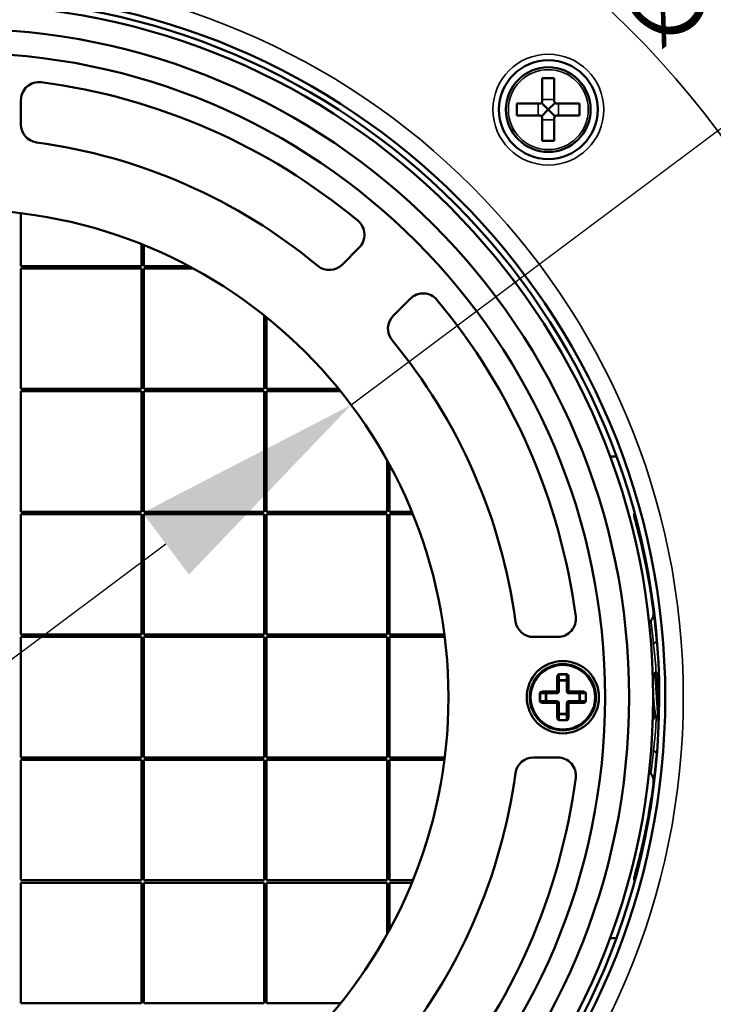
# Model space of a CAD drawing. Header units: millimetres. Extents: x 38 to 2514, y 38 to 1622.
# Tile 38 of 256: x 1080 to 1137, y 305 to 387. Entities that reach past the tile are written whole.
import ezdxf

# ---------------------------------------------------------------- set-up
doc = ezdxf.new("R2010")
doc.units = ezdxf.units.MM
doc.header["$LTSCALE"] = 7.692308
for name, color, linetype, lineweight in [('Dimension (ISO)', 7, 'Continuous', 25), ('Visible (ISO)', 7, 'Continuous', 50), ('Visible Narrow (ISO)', 7, 'Continuous', 35)]:
    doc.layers.add(name, color=color, linetype=linetype, lineweight=lineweight)
doc.styles.add('Note Text (ANSI)', font='tahoma.ttf')
doc.dimstyles.new('Default (ISO)', dxfattribs={"dimscale": 7.692308, "dimtxt": 1, "dimasz": 2.5, "dimexe": 3.175, "dimexo": 0, "dimgap": 0.762, "dimtad": 1, "dimrnd": 1e-08, "dimzin": 0, "dimdsep": 46, "dimtxsty": 'Note Text (ANSI)', "dimcen": 0.09, "dimdle": 10, "dimclrd": 1, "dimclre": 1, "dimclrt": 1, "dimazin": 0, "dimtfac": 3.5052, "dimtmove": 0, "dimatfit": 3, "dimfxl": 1, "dimtolj": 1, "dimtzin": 0, "dimlwd": -1, "dimlwe": -1, "dimarcsym": 0})

# ---------------------------------------------------------------- blocks, each defined once
blk = doc.blocks.new('*D8')
at = {"layer": 'Defpoints', "color": 0, "transparency": 16777216}
for p in [(1107.039, 355.057), (1042.192, 306.519)]:
    blk.add_point(p, dxfattribs=at)
at = {"layer": 'Dimension (ISO)', "color": 1, "transparency": 16777216}
for p, q in [((1107.039, 355.057), (1231.529, 448.24)), ((1057.588, 318.043), (1091.643, 343.534))]:
    blk.add_line(p, q, dxfattribs=at)
for points in [[(1089.722, 346.1), (1093.564, 340.968), (1107.039, 355.057)], [(1055.667, 320.609), (1059.508, 315.477), (1042.192, 306.519)]]:
    blk.add_solid(points, dxfattribs=at)
at = {"layer": 'Dimension (ISO)', "color": 1, "transparency": 16777216, "insert": (1127.514, 390.276), "char_height": 7.69231, "attachment_point": 1, "rotation": 36.81531, "style": 'Note Text (ANSI)'}
blk.add_mtext('\\A1;∅81.00 mm [∅3.189 in]', dxfattribs=at)

msp = doc.modelspace()

# ---------------------------------------------------------------- linework, layer by layer
at = {"layer": 'Visible (ISO)'}
for p, q in [((1122.9058, 382.1786), (1122.9058, 380.2786)), ((1123.9058, 382.1786), (1122.9058, 382.1786)), ((1123.9058, 382.1786), (1123.9058, 380.2786)), ((1079.6154, 380.364), (1079.6154, 378.3461)), ((1120.8058, 379.0786), (1120.8058, 380.0786)), ((1122.7058, 380.0786), (1120.8058, 380.0786)), ((1123.4058, 379.5786), (1122.8472, 380.1372)), ((1122.8472, 379.02), (1123.4058, 379.5786)), ((1123.9643, 380.1372), (1123.4058, 379.5786)), ((1123.4058, 379.5786), (1123.9643, 379.02)), ((1126.0058, 380.0786), (1124.1058, 380.0786)), ((1126.0058, 379.0786), (1126.0058, 380.0786)), ((1122.7058, 379.0786), (1120.8058, 379.0786)), ((1122.9058, 378.8786), (1122.9058, 376.9786)), ((1123.9058, 378.8786), (1123.9058, 376.9786)), ((1126.0058, 379.0786), (1124.1058, 379.0786)), ((1123.9058, 376.9786), (1122.9058, 376.9786)), ((1079.6154, 366.5883), (1079.6154, 370.9784)), ((1089.6154, 368.4081), (1089.6154, 366.5883)), ((1089.8154, 366.5883), (1089.8154, 368.3277)), ((1106.2857, 366.7012), (1107.7059, 368.1214)), ((1089.6154, 366.5883), (1079.6154, 366.5883)), ((1079.6154, 356.3883), (1079.6154, 366.3883)), ((1079.6154, 366.3883), (1089.6154, 366.3883)), ((1089.6154, 366.3883), (1089.6154, 356.3883)), ((1093.5524, 366.5883), (1089.8154, 366.5883)), ((1089.8154, 356.3883), (1089.8154, 366.3883)), ((1089.8154, 366.3883), (1093.9257, 366.3883)), ((1111.9486, 363.8788), (1110.5283, 362.4586)), ((1099.8154, 362.4933), (1099.8154, 356.3883)), ((1100.0154, 356.3883), (1100.0154, 362.3333)), ((1089.6154, 356.3883), (1079.6154, 356.3883)), ((1079.6154, 346.1883), (1079.6154, 356.1883)), ((1079.6154, 356.1883), (1089.6154, 356.1883)), ((1089.6154, 356.1883), (1089.6154, 346.1883)), ((1099.8154, 356.3883), (1089.8154, 356.3883)), ((1089.8154, 346.1883), (1089.8154, 356.1883)), ((1089.8154, 356.1883), (1099.8154, 356.1883)), ((1099.8154, 356.1883), (1099.8154, 346.1883)), ((1105.9983, 356.3883), (1100.0154, 356.3883)), ((1100.0154, 346.1883), (1100.0154, 356.1883)), ((1100.0154, 356.1883), (1106.1604, 356.1883)), ((1129.058, 350.7883), (1128.525, 350.7883)), ((1110.0154, 350.4629), (1110.0154, 346.1883)), ((1110.2154, 346.1883), (1110.2154, 350.0986)), ((1089.6154, 346.1883), (1079.6154, 346.1883)), ((1079.6154, 335.9883), (1079.6154, 345.9883)), ((1079.6154, 345.9883), (1089.6154, 345.9883)), ((1089.6154, 345.9883), (1089.6154, 335.9883)), ((1099.8154, 346.1883), (1089.8154, 346.1883)), ((1089.8154, 335.9883), (1089.8154, 345.9883)), ((1089.8154, 345.9883), (1099.8154, 345.9883)), ((1099.8154, 345.9883), (1099.8154, 335.9883)), ((1110.0154, 346.1883), (1100.0154, 346.1883)), ((1100.0154, 335.9883), (1100.0154, 345.9883)), ((1100.0154, 345.9883), (1110.0154, 345.9883)), ((1110.0154, 345.9883), (1110.0154, 335.9883)), ((1112.0732, 346.1883), (1110.2154, 346.1883)), ((1110.2154, 335.9883), (1110.2154, 345.9883)), ((1110.2154, 345.9883), (1112.1548, 345.9883)), ((1131.7831, 336.9614), (1131.9208, 337.1254)), ((1089.6154, 335.9883), (1079.6154, 335.9883)), ((1079.6154, 325.7883), (1079.6154, 335.7883)), ((1079.6154, 335.7883), (1089.6154, 335.7883)), ((1089.6154, 335.7883), (1089.6154, 325.7883)), ((1099.8154, 335.9883), (1089.8154, 335.9883)), ((1089.8154, 325.7883), (1089.8154, 335.7883)), ((1089.8154, 335.7883), (1099.8154, 335.7883)), ((1099.8154, 335.7883), (1099.8154, 325.7883)), ((1110.0154, 335.9883), (1100.0154, 335.9883)), ((1100.0154, 325.7883), (1100.0154, 335.7883)), ((1100.0154, 335.7883), (1110.0154, 335.7883)), ((1110.0154, 335.7883), (1110.0154, 325.7883)), ((1114.7802, 335.9883), (1110.2154, 335.9883)), ((1110.2154, 325.7883), (1110.2154, 335.7883)), ((1110.2154, 335.7883), (1114.8056, 335.7883)), ((1122.1732, 335.7883), (1124.1911, 335.7883)), ((1132.4154, 332.7883), (1132.2154, 332.7883)), ((1124.2154, 331.2883), (1124.2154, 332.4468)), ((1125.0154, 332.4468), (1125.0154, 331.2883)), ((1122.9568, 331.1883), (1124.1154, 331.1883)), ((1125.1154, 331.1883), (1126.274, 331.1883)), ((1124.1154, 330.3883), (1122.9568, 330.3883)), ((1126.274, 330.3883), (1125.1154, 330.3883)), ((1124.2154, 329.1297), (1124.2154, 330.2883)), ((1125.0154, 330.2883), (1125.0154, 329.1297)), ((1089.6154, 325.7883), (1079.6154, 325.7883)), ((1079.6154, 315.5883), (1079.6154, 325.5883)), ((1079.6154, 325.5883), (1089.6154, 325.5883)), ((1089.6154, 325.5883), (1089.6154, 315.5883)), ((1099.8154, 325.7883), (1089.8154, 325.7883)), ((1089.8154, 315.5883), (1089.8154, 325.5883)), ((1089.8154, 325.5883), (1099.8154, 325.5883)), ((1099.8154, 325.5883), (1099.8154, 315.5883)), ((1110.0154, 325.7883), (1100.0154, 325.7883)), ((1100.0154, 315.5883), (1100.0154, 325.5883)), ((1100.0154, 325.5883), (1110.0154, 325.5883)), ((1110.0154, 325.5883), (1110.0154, 315.5883)), ((1114.8056, 325.7883), (1110.2154, 325.7883)), ((1110.2154, 315.5883), (1110.2154, 325.5883)), ((1110.2154, 325.5883), (1114.7802, 325.5883)), ((1124.1911, 325.7883), (1122.1732, 325.7883)), ((1131.7831, 324.6152), (1131.9208, 324.4512)), ((1089.6154, 315.5883), (1079.6154, 315.5883)), ((1099.8154, 315.5883), (1089.8154, 315.5883)), ((1110.0154, 315.5883), (1100.0154, 315.5883)), ((1112.1548, 315.5883), (1110.2154, 315.5883)), ((1079.6154, 305.3883), (1079.6154, 315.3883)), ((1079.6154, 315.3883), (1089.6154, 315.3883)), ((1089.6154, 315.3883), (1089.6154, 305.3883)), ((1089.8154, 305.3883), (1089.8154, 315.3883)), ((1089.8154, 315.3883), (1099.8154, 315.3883)), ((1099.8154, 315.3883), (1099.8154, 305.3883)), ((1100.0154, 305.3883), (1100.0154, 315.3883)), ((1100.0154, 315.3883), (1110.0154, 315.3883)), ((1110.0154, 315.3883), (1110.0154, 311.1137)), ((1110.2154, 311.4779), (1110.2154, 315.3883)), ((1110.2154, 315.3883), (1112.0732, 315.3883)), ((1129.058, 310.7883), (1128.525, 310.7883)), ((1089.6154, 305.3883), (1079.6154, 305.3883)), ((1099.8154, 305.3883), (1089.8154, 305.3883)), ((1106.1604, 305.3883), (1100.0154, 305.3883))]:
    msp.add_line(p, q, dxfattribs=at)
for centre, radius in [((1074.6154, 330.7883), 92.2022), ((1074.6154, 330.7883), 58.5), ((1074.6154, 330.7883), 57.5), ((1074.6154, 330.7883), 55.5), ((1074.6154, 330.7883), 53.5), ((1123.4058, 379.5786), 4.1), ((1123.4058, 379.5786), 3.5172), ((1074.6154, 330.7883), 40.5), ((1124.6154, 330.7883), 3), ((1124.6154, 330.7883), 2.75)]:
    msp.add_circle(centre, radius, dxfattribs=at)
for centre, radius, start, end in [((1074.6154, 330.7883), 58, 90.148179, 89.851821), ((1081.1154, 380.364), 1.5, 82.530408, 180), ((1074.6154, 330.7883), 51.5, 50.163607, 82.530408), ((1122.7058, 380.2786), 0.2, 270, 0), ((1124.1058, 380.2786), 0.2, 180, 270), ((1122.7058, 378.8786), 0.2, 0, 90), ((1124.1058, 378.8786), 0.2, 90, 180), ((1081.1154, 378.3461), 1.5, 180, 262.217286), ((1074.6154, 330.7883), 46.5, 50.379379, 82.217286), ((1106.6453, 369.1821), 1.5, 315, 50.163607), ((1105.225, 367.7619), 1.5, 230.379379, 315), ((1113.0092, 362.8181), 1.5, 39.836393, 135), ((1074.6154, 330.7883), 51.5, 7.469592, 39.836393), ((1111.589, 361.3979), 1.5, 135, 219.620621), ((1074.6154, 330.7883), 46.5, 7.782714, 39.620621), ((1131.1552, 337.7686), 1, 319.964695, 5.386145), ((1122.1732, 337.2883), 1.5, 187.782714, 270), ((1124.1911, 337.2883), 1.5, 270, 7.469592), ((1124.6153, 330.7884), 1.7498, 106.586703, 106.587056), ((1124.1154, 331.2883), 0.1, 270, 0), ((1125.1154, 331.2883), 0.1, 180, 270), ((1124.6156, 330.7883), 1.7497, 16.586703, 16.587056), ((1124.1154, 330.2883), 0.1, 0, 90), ((1125.1154, 330.2883), 0.1, 90, 180), ((1124.6151, 330.7882), 1.7497, 196.586703, 196.587056), ((1124.6154, 330.7881), 1.7499, 286.586703, 286.587056), ((1122.1732, 324.2883), 1.5, 90, 172.217286), ((1124.1911, 324.2883), 1.5, 352.530408, 90), ((1074.6154, 330.7883), 46.5, 320.379379, 352.217286), ((1074.6154, 330.7883), 51.5, 320.163607, 352.530408), ((1131.1552, 323.8079), 1, 354.352771, 40.035411)]:
    msp.add_arc(centre, radius, start, end, dxfattribs=at)
for points, knots in [([(1130.5618, 345.6839), (1130.5615, 345.6849), (1130.5614, 345.6855), (1130.5609, 345.6871), (1130.5609, 345.6874), (1130.5604, 345.6891), (1130.5602, 345.6896), (1130.5592, 345.6934), (1130.559, 345.6943), (1130.5583, 345.6969), (1130.5579, 345.6985), (1130.557, 345.702), (1130.5565, 345.7039), (1130.5541, 345.7135), (1130.5522, 345.7217), (1130.5471, 345.746), (1130.5443, 345.7624), (1130.5375, 345.8116), (1130.5353, 345.8449), (1130.5359, 345.9442), (1130.5459, 346.0109), (1130.5648, 346.0743)], [1.444395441, 1.444395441, 1.444395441, 1.444395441, 1.460934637, 1.460934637, 1.465900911, 1.465900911, 1.468437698, 1.468437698, 1.469066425, 1.469066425, 1.469696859, 1.469696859, 1.47032052, 1.47032052, 1.472809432, 1.472809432, 1.477776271, 1.477776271, 1.487727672, 1.487727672, 1.507566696, 1.507566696, 1.507566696, 1.507566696]), ([(1131.8609, 339.8338), (1131.6486, 341.1145), (1131.4143, 342.2424), (1131.0053, 344.0275), (1130.8263, 344.7109), (1130.6548, 345.3489), (1130.6129, 345.5003), (1130.5758, 345.6337), (1130.5676, 345.6632), (1130.5632, 345.6791), (1130.5626, 345.681), (1130.5621, 345.6829), (1130.562, 345.6833), (1130.5619, 345.6837), (1130.5619, 345.6837), (1130.5619, 345.6838), (1130.5618, 345.6838), (1130.5618, 345.6838), (1130.5618, 345.6839), (1130.5618, 345.6839), (1130.5618, 345.6839), (1130.5618, 345.6839), (1130.5618, 345.6839), (1130.5618, 345.6839)], [0, 0, 0, 0, 0.4912523, 0.4912523, 0.9785533, 0.9785533, 1.2190709, 1.2190709, 1.3388654, 1.3388654, 1.3613096, 1.3613096, 1.369726, 1.369726, 1.3713041, 1.3713041, 1.3720617, 1.3720617, 1.3722511, 1.3722511, 1.3723458, 1.3723458, 1.3723576, 1.3723576, 1.3723576, 1.3723576]), ([(1132.0153, 338.8477), (1131.9683, 339.1669), (1131.9168, 339.4966), (1131.861, 339.8334), (1131.8609, 339.8338)], [0.157527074, 0.157527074, 0.157527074, 0.157527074, 0.2, 0.20005039, 0.20005039, 0.20005039, 0.20005039]), ([(1132.1508, 337.8625), (1132.1504, 337.8662), (1132.1501, 337.87), (1132.1494, 337.8765), (1132.1491, 337.8793), (1132.1486, 337.8837), (1132.1483, 337.8855), (1132.148, 337.8884), (1132.1479, 337.8895), (1132.1477, 337.8911), (1132.1476, 337.8917), (1132.1474, 337.893), (1132.1474, 337.8935), (1132.1472, 337.8948), (1132.1472, 337.8951), (1132.1471, 337.8958), (1132.1471, 337.8959), (1132.1471, 337.8959)], [0, 0, 0, 0, 0.0011359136, 0.0011359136, 0.001990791, 0.001990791, 0.0026076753, 0.0026076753, 0.0031834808, 0.0031834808, 0.0037146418, 0.0037146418, 0.0046058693, 0.0046058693, 0.0065888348, 0.0065888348, 0.0098820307, 0.0098820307, 0.0098820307, 0.0098820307]), ([(1132.2014, 332.7761), (1132.2095, 332.7901), (1132.2175, 332.792), (1132.2338, 332.7716), (1132.242, 332.7489), (1132.2585, 332.6792), (1132.2667, 332.6322), (1132.2831, 332.5158), (1132.2913, 332.4467), (1132.3078, 332.2882), (1132.316, 332.1991), (1132.3324, 332.0043), (1132.3406, 331.8992), (1132.3571, 331.6755), (1132.3653, 331.5575), (1132.3816, 331.3133), (1132.3899, 331.1875), (1132.4063, 330.9319), (1132.4145, 330.8025), (1132.4309, 330.5449), (1132.4391, 330.4172), (1132.4556, 330.1674), (1132.4637, 330.0457), (1132.4801, 329.8128), (1132.4883, 329.702), (1132.5048, 329.4948), (1132.5129, 329.3988), (1132.5293, 329.2249), (1132.5376, 329.1473), (1132.554, 329.0132), (1132.5621, 328.957), (1132.5746, 328.8892), (1132.5788, 328.8692), (1132.5831, 328.8524)], [0.93336862, 0.93336862, 0.93336862, 0.93336862, 0.9714788, 0.9714788, 1.01025002, 1.01025002, 1.04917314, 1.04917314, 1.08793331, 1.08793331, 1.12682514, 1.12682514, 1.16557711, 1.16557711, 1.20443784, 1.20443784, 1.24318415, 1.24318415, 1.28201415, 1.28201415, 1.32075699, 1.32075699, 1.35955678, 1.35955678, 1.39829807, 1.39829807, 1.43706828, 1.43706828, 1.47580964, 1.47580964, 1.51455099, 1.51455099, 1.53463004, 1.53463004, 1.53463004, 1.53463004]), ([(1132.6154, 330.7881), (1132.6132, 330.8229), (1132.611, 330.8578), (1132.6005, 331.022), (1132.5922, 331.1505), (1132.5757, 331.4013), (1132.5676, 331.5229), (1132.5511, 331.757), (1132.5428, 331.8687), (1132.5272, 332.0665), (1132.5199, 332.1536), (1132.5052, 332.3136), (1132.4978, 332.3861), (1132.4821, 332.5226), (1132.474, 332.5841), (1132.4575, 332.6836), (1132.4493, 332.7216), (1132.4328, 332.7735), (1132.4247, 332.7872), (1132.4161, 332.7882), (1132.4157, 332.7883), (1132.4154, 332.7883)], [2.20500591, 2.20500591, 2.20500591, 2.20500591, 2.21547884, 2.21547884, 2.2544383, 2.2544383, 2.29318257, 2.29318257, 2.33216429, 2.33216429, 2.3669554, 2.3669554, 2.40172786, 2.40172786, 2.44070009, 2.44070009, 2.47940163, 2.47940163, 2.5183526, 2.5183526, 2.51996577, 2.51996577, 2.51996577, 2.51996577]), ([(1132.2965, 329.3241), (1132.2897, 329.3357), (1132.2827, 329.354), (1132.2754, 329.3801), (1132.2607, 329.4331), (1132.2445, 329.5197), (1132.2266, 329.6534), (1132.212, 329.7626), (1132.1958, 329.9061), (1132.1778, 330.0916), (1132.1631, 330.2416), (1132.147, 330.4218), (1132.1289, 330.631), (1132.1245, 330.6818), (1132.12, 330.7346), (1132.1153, 330.7892)], [149.5422025, 149.5422025, 149.5422025, 149.5422025, 151.2268737, 151.2268737, 151.2268737, 154.6473236, 154.6473236, 154.6473236, 157.441958, 157.441958, 157.441958, 159.702324, 159.702324, 159.702324, 160.2506689, 160.2506689, 160.2506689, 160.2506689]), ([(1132.302, 325.0001), (1132.3022, 325.0025), (1132.3025, 325.0049), (1132.3027, 325.0073), (1132.3324, 325.2895), (1132.3603, 325.5754), (1132.3862, 325.8659), (1132.3889, 325.8963), (1132.3916, 325.9268), (1132.3943, 325.9573)], [0.74809468, 0.74809468, 0.74809468, 0.74809468, 0.75, 0.75, 0.75, 0.97630343, 0.97630343, 0.97630343, 0.99999996, 0.99999996, 0.99999996, 0.99999996]), ([(1132.0821, 323.1961), (1132.0827, 323.2007), (1132.0833, 323.2052), (1132.084, 323.2097), (1132.1188, 323.4618), (1132.1526, 323.7186), (1132.1852, 323.9811), (1132.1896, 324.0168), (1132.194, 324.0525), (1132.1984, 324.0884), (1132.1985, 324.0898), (1132.1987, 324.0911), (1132.1989, 324.0925)], [0.24604621, 0.24604621, 0.24604621, 0.24604621, 0.25, 0.25, 0.25, 0.47008112, 0.47008112, 0.47008112, 0.5, 0.5, 0.5, 0.50112099, 0.50112099, 0.50112099, 0.50112099]), ([(1132.1471, 323.6807), (1132.1471, 323.6807), (1132.1471, 323.6807), (1132.1471, 323.681), (1132.1471, 323.6813), (1132.1473, 323.6829), (1132.1474, 323.6836), (1132.1478, 323.6866), (1132.1479, 323.6877), (1132.1483, 323.6903), (1132.1485, 323.692), (1132.1494, 323.6999), (1132.1501, 323.7071), (1132.1508, 323.714)], [0.0147607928, 0.0147607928, 0.0147607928, 0.0147607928, 0.016883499, 0.016883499, 0.0197729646, 0.0197729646, 0.0213639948, 0.0213639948, 0.0219549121, 0.0219549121, 0.0225399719, 0.0225399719, 0.0246301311, 0.0246301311, 0.0246301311, 0.0246301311]), ([(1132.1471, 323.6807), (1132.1471, 323.6807), (1132.1471, 323.6808), (1132.1471, 323.6812), (1132.1472, 323.6815), (1132.1474, 323.6833), (1132.1475, 323.6841), (1132.1479, 323.6871), (1132.148, 323.6881), (1132.1483, 323.6904), (1132.1484, 323.6917), (1132.1492, 323.698), (1132.1498, 323.7039), (1132.1503, 323.7095)], [0.0130062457, 0.0130062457, 0.0130062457, 0.0130062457, 0.015645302, 0.015645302, 0.0183228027, 0.0183228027, 0.0198005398, 0.0198005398, 0.0203287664, 0.0203287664, 0.0208193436, 0.0208193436, 0.0225216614, 0.0225216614, 0.0225216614, 0.0225216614]), ([(1130.5618, 315.8927), (1130.5686, 315.9168), (1130.5666, 315.9097), (1130.5973, 316.0198), (1130.621, 316.1053), (1130.7451, 316.5597), (1130.9092, 317.169), (1131.195, 318.3711), (1131.2901, 318.7883), (1131.4202, 319.398), (1131.453, 319.5548), (1131.4969, 319.7696), (1131.5079, 319.8238), (1131.6293, 320.4269), (1131.7411, 321.0261), (1131.8744, 321.8229), (1131.9005, 321.9832), (1131.9359, 322.2068), (1131.9455, 322.2681), (1131.9568, 322.3413), (1131.9586, 322.3529), (1131.9605, 322.3655), (1131.9607, 322.3665), (1131.9609, 322.3681), (1131.961, 322.3686), (1131.9611, 322.3693), (1131.9611, 322.3694), (1131.9612, 322.3696), (1131.9612, 322.3696), (1131.9612, 322.3696)], [0, 0, 0, 0, 0.1707973, 0.1707973, 0.3394016, 0.3394016, 0.8363141, 0.8363141, 1.0579793, 1.0579793, 1.1316969, 1.1316969, 1.1562632, 1.1562632, 1.4027187, 1.4027187, 1.4635131, 1.4635131, 1.4863071, 1.4863071, 1.4905809, 1.4905809, 1.4909647, 1.4909647, 1.4911566, 1.4911566, 1.4912046, 1.4912046, 1.491219, 1.491219, 1.491219, 1.491219]), ([(1131.3547, 319.0924), (1131.4182, 319.3857), (1131.5416, 319.9782), (1131.7361, 320.9962), (1131.8854, 321.878), (1131.9612, 322.3696)], [0.85010567, 0.85010567, 0.85010567, 0.85010567, 0.9, 0.95, 1, 1, 1, 1]), ([(1130.7791, 316.6927), (1130.7809, 316.6995), (1130.8361, 316.9088), (1130.9015, 317.1626), (1130.9683, 317.4307), (1130.9712, 317.4426)], [0.698297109, 0.698297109, 0.698297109, 0.698297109, 0.7, 0.75, 0.752315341, 0.752315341, 0.752315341, 0.752315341]), ([(1130.5648, 315.5023), (1130.561, 315.5148), (1130.5576, 315.5275), (1130.5374, 315.6126), (1130.5317, 315.6886), (1130.5397, 315.781), (1130.542, 315.7992), (1130.5472, 315.8309), (1130.5499, 315.8444), (1130.5539, 315.8619), (1130.5549, 315.866), (1130.5563, 315.8718), (1130.5568, 315.8737), (1130.5576, 315.8771), (1130.558, 315.8786), (1130.5587, 315.8812), (1130.559, 315.8822), (1130.5596, 315.8846), (1130.5599, 315.8855), (1130.5602, 315.8869), (1130.5604, 315.8873), (1130.5607, 315.8888), (1130.5608, 315.8891), (1130.5612, 315.8905), (1130.5613, 315.8908), (1130.562, 315.8933), (1130.5628, 315.8961), (1130.5673, 315.9124), (1130.5738, 315.9354), (1130.6121, 316.073), (1130.6698, 316.2808), (1130.76, 316.6201), (1130.7694, 316.6558), (1130.7791, 316.6927)], [0.08559797, 0.08559797, 0.08559797, 0.08559797, 0.0895244, 0.0895244, 0.11182893, 0.11182893, 0.11733468, 0.11733468, 0.12146417, 0.12146417, 0.12273392, 0.12273392, 0.12335179, 0.12335179, 0.12391627, 0.12391627, 0.12448182, 0.12448182, 0.12561436, 0.12561436, 0.12688292, 0.12688292, 0.13068578, 0.13068578, 0.14208592, 0.14208592, 0.17628637, 0.17628637, 0.27893997, 0.27893997, 0.58838888, 0.58838888, 0.62332433, 0.62332433, 0.62332433, 0.62332433])]:
    msp.add_open_spline(points, degree=3, knots=knots, dxfattribs=at)
for points in [[(1132.3943, 335.6194), (1132.2947, 336.7547), (1132.1628, 337.8462), (1132.0153, 338.8477)], [(1132.0875, 332.5801), (1132.1255, 332.6454), (1132.1634, 332.7108), (1132.2014, 332.7761)], [(1132.4293, 332.7763), (1132.4829, 332.6841), (1132.5365, 332.5918), (1132.5901, 332.4996)], [(1132.3154, 329.2918), (1132.2382, 329.1595), (1132.1612, 329.0271), (1132.0842, 328.8947)], [(1132.5824, 328.8331), (1132.4873, 328.9969), (1132.392, 329.1606), (1132.2965, 329.3241)], [(1132.1989, 324.0925), (1132.2351, 324.3898), (1132.2696, 324.6927), (1132.302, 325.0001)], [(1131.9612, 322.3696), (1132.0026, 322.6389), (1132.0431, 322.9147), (1132.0821, 323.1961)], [(1130.9712, 317.4426), (1131.0848, 317.8995), (1131.2168, 318.455), (1131.3547, 319.0924)], [(1130.5853, 315.9768), (1130.618, 316.0945), (1130.6852, 316.3365), (1130.7791, 316.6927)]]:
    msp.add_open_spline(points, degree=3, dxfattribs=at)
at = {"layer": 'Visible Narrow (ISO)'}
for p, q in [((1122.9058, 380.4322), (1123.9058, 380.4322)), ((1122.5522, 379.0786), (1122.5522, 380.0786)), ((1124.2593, 379.0786), (1124.2593, 380.0786)), ((1122.9058, 378.7251), (1123.9058, 378.7251)), ((1124.1154, 331.2883), (1124.1154, 332.4468)), ((1124.2154, 332.4468), (1124.1154, 332.4468)), ((1124.3154, 332.1468), (1124.2154, 332.1468)), ((1124.3154, 332.7297), (1124.9154, 332.7297)), ((1124.3154, 332.659), (1124.3154, 332.7297)), ((1124.3154, 332.659), (1124.9154, 332.659)), ((1124.3154, 332.659), (1124.3154, 332.2175)), ((1124.3154, 332.1468), (1124.3154, 332.2175)), ((1124.3154, 332.2175), (1124.9154, 332.2175)), ((1124.3154, 332.1468), (1124.9154, 332.1468)), ((1124.3154, 331.2883), (1124.3154, 332.1468)), ((1124.9154, 332.659), (1124.9154, 332.7297)), ((1124.9154, 332.2175), (1124.9154, 332.659)), ((1124.9154, 332.1468), (1124.9154, 332.2175)), ((1124.9154, 332.1468), (1124.9154, 331.2883)), ((1124.9154, 332.1468), (1125.0154, 332.1468)), ((1125.0154, 332.4468), (1125.1154, 332.4468)), ((1125.1154, 332.4468), (1125.1154, 331.2883)), ((1122.9568, 331.2883), (1124.1154, 331.2883)), ((1122.9568, 331.1883), (1122.9568, 331.2883)), ((1123.2568, 331.0883), (1123.2568, 331.1883)), ((1124.1154, 331.1883), (1124.1154, 331.2883)), ((1124.2154, 331.2883), (1124.1154, 331.2883)), ((1124.1154, 331.0883), (1124.1154, 331.1883)), ((1124.3154, 331.2883), (1124.2154, 331.2883)), ((1124.9154, 331.2883), (1125.0154, 331.2883)), ((1125.0154, 331.2883), (1125.1154, 331.2883)), ((1125.1154, 331.2883), (1126.274, 331.2883)), ((1125.1154, 331.1883), (1125.1154, 331.2883)), ((1125.1154, 331.0883), (1125.1154, 331.1883)), ((1125.974, 331.0883), (1125.974, 331.1883)), ((1126.274, 331.1883), (1126.274, 331.2883)), ((1122.674, 330.4883), (1122.674, 331.0883)), ((1122.7447, 331.0883), (1122.674, 331.0883)), ((1122.7447, 330.4883), (1122.674, 330.4883)), ((1122.7447, 330.4883), (1122.7447, 331.0883)), ((1123.1861, 331.0883), (1122.7447, 331.0883)), ((1122.7447, 330.4883), (1123.1861, 330.4883)), ((1122.9568, 330.3883), (1122.9568, 330.2883)), ((1123.1861, 330.4883), (1123.1861, 331.0883)), ((1123.2568, 331.0883), (1123.1861, 331.0883)), ((1123.2568, 330.4883), (1123.1861, 330.4883)), ((1123.2568, 331.0883), (1124.1154, 331.0883)), ((1123.2568, 330.4883), (1123.2568, 331.0883)), ((1124.1154, 330.4883), (1123.2568, 330.4883)), ((1123.2568, 330.4883), (1123.2568, 330.3883)), ((1124.1154, 330.4883), (1124.1154, 330.3883)), ((1124.1154, 330.3883), (1124.1154, 330.2883)), ((1125.1154, 331.0883), (1125.974, 331.0883)), ((1125.974, 330.4883), (1125.1154, 330.4883)), ((1125.1154, 330.4883), (1125.1154, 330.3883)), ((1125.1154, 330.3883), (1125.1154, 330.2883)), ((1125.974, 331.0883), (1125.974, 330.4883)), ((1125.974, 331.0883), (1126.0447, 331.0883)), ((1125.974, 330.4883), (1125.974, 330.3883)), ((1125.974, 330.4883), (1126.0447, 330.4883)), ((1126.4861, 331.0883), (1126.0447, 331.0883)), ((1126.0447, 331.0883), (1126.0447, 330.4883)), ((1126.0447, 330.4883), (1126.4861, 330.4883)), ((1126.274, 330.3883), (1126.274, 330.2883)), ((1126.4861, 331.0883), (1126.5568, 331.0883)), ((1126.4861, 331.0883), (1126.4861, 330.4883)), ((1126.4861, 330.4883), (1126.5568, 330.4883)), ((1126.5568, 331.0883), (1126.5568, 330.4883)), ((1124.1154, 330.2883), (1122.9568, 330.2883)), ((1124.1154, 329.1297), (1124.1154, 330.2883)), ((1124.2154, 330.2883), (1124.1154, 330.2883)), ((1124.3154, 330.2883), (1124.2154, 330.2883)), ((1124.3154, 329.4297), (1124.3154, 330.2883)), ((1124.9154, 330.2883), (1124.9154, 329.4297)), ((1124.9154, 330.2883), (1125.0154, 330.2883)), ((1125.0154, 330.2883), (1125.1154, 330.2883)), ((1126.274, 330.2883), (1125.1154, 330.2883)), ((1125.1154, 330.2883), (1125.1154, 329.1297)), ((1124.2154, 329.1297), (1124.1154, 329.1297)), ((1124.3154, 329.4297), (1124.2154, 329.4297)), ((1124.9154, 329.4297), (1124.3154, 329.4297)), ((1124.3154, 329.4297), (1124.3154, 329.359)), ((1124.9154, 329.359), (1124.3154, 329.359)), ((1124.3154, 329.359), (1124.3154, 328.9175)), ((1124.9154, 328.9175), (1124.3154, 328.9175)), ((1124.3154, 328.9175), (1124.3154, 328.8468)), ((1124.9154, 328.8468), (1124.3154, 328.8468)), ((1124.9154, 329.4297), (1125.0154, 329.4297)), ((1124.9154, 329.4297), (1124.9154, 329.359)), ((1124.9154, 328.9175), (1124.9154, 329.359)), ((1124.9154, 328.9175), (1124.9154, 328.8468)), ((1125.0154, 329.1297), (1125.1154, 329.1297))]:
    msp.add_line(p, q, dxfattribs=at)
for centre, radius in [((1074.6154, 330.7883), 91.6402), ((1074.6154, 330.7883), 78.5), ((1074.6154, 330.7883), 60), ((1123.4058, 379.5786), 4.6), ((1123.4058, 379.5786), 3.3172), ((1124.6154, 330.7883), 2.65)]:
    msp.add_circle(centre, radius, dxfattribs=at)
for centre, start, end in [((1124.1154, 331.2883), 270, 0), ((1125.1154, 331.2883), 180, 270), ((1124.1154, 330.2883), 0, 90), ((1125.1154, 330.2883), 90, 180)]:
    msp.add_arc(centre, 0.2, start, end, dxfattribs=at)
for centre, major_axis, ratio, start_param, end_param in [((1131.3981, 335.532), (0.9962, 0.0874), 0.5937165, 5.5069029, 6.2831853), ((1124.3154, 332.1468), (-0.1, 0), 0.7071068, 4.7123891, 6.2831853), ((1124.9155, 332.447), (-0.0002, 0.2827), 0.7071533, 4.7114228, 6.2828607), ((1124.9152, 332.4466), (0.0001, 0.2124), 0.4714534, 4.7139579, 6.2832711), ((1124.9154, 332.1468), (0.1, 0), 0.7071068, 0, 1.5707962), ((1122.9566, 331.0884), (-0.2827, -0.0002), 0.7071533, 4.7114228, 6.2828607), ((1122.9571, 331.0881), (-0.2124, 0.0001), 0.4714534, 4.7139579, 6.2832711), ((1123.2568, 331.0883), (0, 0.1), 0.7071068, 0, 1.5707962), ((1125.974, 331.0883), (0, 0.1), 0.7071068, 4.7123891, 6.2831853), ((1123.2568, 330.4883), (0, -0.1), 0.7071068, 4.7123891, 6.2831853), ((1125.974, 330.4883), (0, -0.1), 0.7071068, 0, 1.5707962), ((1126.2741, 330.4882), (-0.2827, -0.0002), 0.7071533, 1.5698302, 3.1412681), ((1126.2737, 330.4884), (-0.2124, 0.0001), 0.4714534, 1.5723653, 3.1416785), ((1124.3153, 329.1295), (-0.0002, 0.2827), 0.7071533, 1.5698302, 3.1412681), ((1124.3154, 329.4297), (-0.1, 0), 0.7071068, 0, 1.5707962), ((1124.3155, 329.1299), (0.0001, 0.2124), 0.4714534, 1.5723653, 3.1416785), ((1124.9154, 329.4297), (0.1, 0), 0.7071068, 4.7123891, 6.2831853), ((1131.3981, 326.0446), (0.9962, -0.0874), 0.5936103, 0.0000007, 0.7762878), ((1132.653, 322.2631), (-0.6918, 0.1066), 0.5633186, 0, 0.3411702)]:
    msp.add_ellipse(centre, major_axis=major_axis, ratio=ratio, start_param=start_param, end_param=end_param, dxfattribs=at)
for points, knots in [([(1132.1453, 335.18), (1132.1393, 335.2466), (1132.1333, 335.3115), (1132.1274, 335.3745), (1132.1263, 335.3866), (1132.1252, 335.3986), (1132.124, 335.4106), (1132.1215, 335.4369), (1132.1191, 335.4628), (1132.1166, 335.4884), (1132.1121, 335.5347), (1132.1077, 335.5799), (1132.1033, 335.6241), (1132.0989, 335.6685), (1132.0945, 335.712), (1132.0901, 335.7548), (1132.0896, 335.7593), (1132.0891, 335.7639), (1132.0886, 335.7684), (1132.083, 335.8228), (1132.0774, 335.876), (1132.0719, 335.9278), (1132.069, 335.955), (1132.0661, 335.9817), (1132.0632, 336.0081), (1132.0626, 336.0142), (1132.0619, 336.0203), (1132.0612, 336.0264), (1132.0544, 336.0892), (1132.0476, 336.1495), (1132.041, 336.2074), (1132.039, 336.2251), (1132.037, 336.2425), (1132.035, 336.2598), (1132.0279, 336.3213), (1132.021, 336.3798), (1132.0144, 336.4352), (1132.0131, 336.4461), (1132.0118, 336.4568), (1132.0105, 336.4674), (1132.0096, 336.4748), (1132.0087, 336.4821), (1132.0078, 336.4894), (1132.0026, 336.5324), (1131.9975, 336.5734), (1131.9926, 336.6124), (1131.9911, 336.6244), (1131.9896, 336.6363), (1131.9882, 336.648), (1131.9811, 336.7037), (1131.9745, 336.755), (1131.9683, 336.8017), (1131.9665, 336.8151), (1131.9648, 336.8282), (1131.9631, 336.8409), (1131.9605, 336.8608), (1131.9579, 336.8797), (1131.9554, 336.8978), (1131.954, 336.9082), (1131.9526, 336.9183), (1131.9513, 336.9282), (1131.9462, 336.9647), (1131.9416, 336.9975), (1131.9375, 337.0258), (1131.9373, 337.0268), (1131.9372, 337.0278), (1131.937, 337.0288), (1131.9336, 337.0523), (1131.9306, 337.0725), (1131.928, 337.0885), (1131.9274, 337.0922), (1131.9269, 337.0956), (1131.9263, 337.0989), (1131.9235, 337.1159), (1131.9215, 337.126), (1131.9208, 337.1254)], [0.00000007, 0.00000007, 0.00000007, 0.00000007, 0.05631866, 0.05631866, 0.05631866, 0.06712454, 0.06712454, 0.06712454, 0.09090909, 0.09090909, 0.09090909, 0.133959, 0.133959, 0.133959, 0.17721628, 0.17721628, 0.17721628, 0.18181818, 0.18181818, 0.18181818, 0.23703103, 0.23703103, 0.23703103, 0.26598561, 0.26598561, 0.26598561, 0.27272727, 0.27272727, 0.27272727, 0.34232902, 0.34232902, 0.34232902, 0.36363636, 0.36363636, 0.36363636, 0.43966283, 0.43966283, 0.43966283, 0.45454545, 0.45454545, 0.45454545, 0.46490919, 0.46490919, 0.46490919, 0.52640758, 0.52640758, 0.52640758, 0.54545455, 0.54545455, 0.54545455, 0.63636364, 0.63636364, 0.63636364, 0.66265637, 0.66265637, 0.66265637, 0.70371277, 0.70371277, 0.70371277, 0.72727273, 0.72727273, 0.72727273, 0.81499033, 0.81499033, 0.81499033, 0.81818182, 0.81818182, 0.81818182, 0.89199384, 0.89199384, 0.89199384, 0.90909091, 0.90909091, 0.90909091, 0.99999057, 0.99999057, 0.99999057, 0.99999057]), ([(1132.5107, 334.2709), (1132.5101, 334.2787), (1132.5095, 334.2866), (1132.5035, 334.3636), (1132.4979, 334.433), (1132.4865, 334.5704), (1132.4808, 334.6383), (1132.4695, 334.7705), (1132.4639, 334.8346), (1132.4524, 334.9656), (1132.4465, 335.0324), (1132.4391, 335.1148), (1132.4379, 335.1291), (1132.4298, 335.2193), (1132.4229, 335.2971), (1132.4087, 335.4559), (1132.4015, 335.537), (1132.3943, 335.6194)], [0.6177768, 0.6177768, 0.6177768, 0.6177768, 0.625, 0.625, 0.68873641, 0.68873641, 0.75, 0.75, 0.80643023, 0.80643023, 0.863208, 0.863208, 0.875, 0.875, 0.9375, 0.9375, 1, 1, 1, 1]), ([(1132.3525, 332.7883), (1132.3512, 332.845), (1132.3497, 332.9011), (1132.3478, 332.9572), (1132.3471, 332.9753), (1132.3465, 332.9935), (1132.3458, 333.0116), (1132.3427, 333.0911), (1132.339, 333.1708), (1132.3345, 333.2506), (1132.3324, 333.2894), (1132.33, 333.3282), (1132.3275, 333.3671), (1132.3198, 333.486), (1132.3104, 333.6055), (1132.2999, 333.7234), (1132.2943, 333.7866), (1132.2884, 333.8493), (1132.2821, 333.9119), (1132.2807, 333.9268), (1132.2791, 333.9418), (1132.2776, 333.9568), (1132.2736, 333.996), (1132.2695, 334.0352), (1132.2653, 334.0745), (1132.2529, 334.191), (1132.2397, 334.3075), (1132.2261, 334.4261), (1132.2151, 334.5223), (1132.2038, 334.6197), (1132.1926, 334.7201), (1132.1899, 334.7435), (1132.1873, 334.767), (1132.1847, 334.7907), (1132.1708, 334.9162), (1132.1572, 335.0465), (1132.1453, 335.18)], [0.17143376, 0.17143376, 0.17143376, 0.17143376, 0.23078095, 0.23078095, 0.23078095, 0.25, 0.25, 0.25, 0.33415706, 0.33415706, 0.33415706, 0.375, 0.375, 0.375, 0.5, 0.5, 0.5, 0.56691635, 0.56691635, 0.56691635, 0.58293572, 0.58293572, 0.58293572, 0.625, 0.625, 0.625, 0.75, 0.75, 0.75, 0.85137852, 0.85137852, 0.85137852, 0.875, 0.875, 0.875, 1, 1, 1, 1]), ([(1124.2154, 332.4468), (1124.2154, 332.4546), (1124.2156, 332.4623), (1124.2164, 332.4787), (1124.2171, 332.4875), (1124.2191, 332.5047), (1124.2203, 332.5131), (1124.2228, 332.5272), (1124.224, 332.5331), (1124.2274, 332.548), (1124.2297, 332.5567), (1124.2334, 332.5685), (1124.2346, 332.572), (1124.2391, 332.5845), (1124.2427, 332.593), (1124.2474, 332.6024), (1124.2482, 332.6041), (1124.2529, 332.6128), (1124.2569, 332.6192), (1124.2619, 332.6261), (1124.2627, 332.6271), (1124.2638, 332.6286), (1124.2642, 332.629), (1124.2679, 332.6338), (1124.2715, 332.6376), (1124.2772, 332.6429), (1124.2792, 332.6446), (1124.2816, 332.6465), (1124.2819, 332.6467), (1124.2859, 332.6497), (1124.2895, 332.6519), (1124.2948, 332.6545), (1124.2966, 332.6552), (1124.2993, 332.6562), (1124.3004, 332.6566), (1124.3061, 332.6583), (1124.3108, 332.659), (1124.3154, 332.659)], [0, 0, 0, 0, 0.0562544, 0.0562544, 0.125, 0.125, 0.1964756, 0.1964756, 0.25, 0.25, 0.3367987, 0.3367987, 0.375, 0.375, 0.4771227, 0.4771227, 0.5, 0.5, 0.5984566, 0.5984566, 0.6174518, 0.6174518, 0.625, 0.625, 0.7051111, 0.7051111, 0.75, 0.75, 0.7577595, 0.7577595, 0.8372388, 0.8372388, 0.875, 0.875, 0.8980939, 0.8980939, 1, 1, 1, 1]), ([(1126.274, 331.1883), (1126.2818, 331.1883), (1126.2894, 331.1881), (1126.3059, 331.1872), (1126.3146, 331.1865), (1126.3318, 331.1846), (1126.3402, 331.1833), (1126.3544, 331.1808), (1126.3602, 331.1797), (1126.3751, 331.1763), (1126.3838, 331.1739), (1126.3956, 331.1702), (1126.3991, 331.169), (1126.4117, 331.1645), (1126.4201, 331.1609), (1126.4295, 331.1563), (1126.4312, 331.1554), (1126.4399, 331.1507), (1126.4464, 331.1467), (1126.4532, 331.1418), (1126.4543, 331.141), (1126.4557, 331.1398), (1126.4561, 331.1395), (1126.4609, 331.1357), (1126.4648, 331.1321), (1126.47, 331.1265), (1126.4718, 331.1245), (1126.4736, 331.1221), (1126.4739, 331.1217), (1126.4768, 331.1177), (1126.479, 331.1141), (1126.4816, 331.1088), (1126.4823, 331.1071), (1126.4834, 331.1043), (1126.4837, 331.1032), (1126.4854, 331.0975), (1126.4861, 331.0929), (1126.4861, 331.0883)], [0, 0, 0, 0, 0.0562544, 0.0562544, 0.125, 0.125, 0.1964756, 0.1964756, 0.25, 0.25, 0.3367987, 0.3367987, 0.375, 0.375, 0.4771227, 0.4771227, 0.5, 0.5, 0.5984566, 0.5984566, 0.6174518, 0.6174518, 0.625, 0.625, 0.7051111, 0.7051111, 0.75, 0.75, 0.7577595, 0.7577595, 0.8372388, 0.8372388, 0.875, 0.875, 0.8980939, 0.8980939, 1, 1, 1, 1]), ([(1122.9568, 330.3883), (1122.949, 330.3883), (1122.9414, 330.3885), (1122.9249, 330.3893), (1122.9162, 330.39), (1122.899, 330.392), (1122.8905, 330.3932), (1122.8764, 330.3957), (1122.8705, 330.3969), (1122.8557, 330.4002), (1122.847, 330.4026), (1122.8351, 330.4063), (1122.8316, 330.4075), (1122.8191, 330.412), (1122.8107, 330.4156), (1122.8013, 330.4203), (1122.7996, 330.4211), (1122.7908, 330.4258), (1122.7844, 330.4298), (1122.7776, 330.4347), (1122.7765, 330.4356), (1122.775, 330.4367), (1122.7746, 330.437), (1122.7699, 330.4408), (1122.766, 330.4444), (1122.7607, 330.45), (1122.759, 330.4521), (1122.7572, 330.4545), (1122.7569, 330.4548), (1122.7539, 330.4588), (1122.7517, 330.4624), (1122.7492, 330.4677), (1122.7484, 330.4694), (1122.7474, 330.4722), (1122.7471, 330.4733), (1122.7454, 330.479), (1122.7447, 330.4837), (1122.7447, 330.4883)], [0, 0, 0, 0, 0.0562544, 0.0562544, 0.125, 0.125, 0.1964756, 0.1964756, 0.25, 0.25, 0.3367987, 0.3367987, 0.375, 0.375, 0.4771227, 0.4771227, 0.5, 0.5, 0.5984566, 0.5984566, 0.6174518, 0.6174518, 0.625, 0.625, 0.7051111, 0.7051111, 0.75, 0.75, 0.7577595, 0.7577595, 0.8372388, 0.8372388, 0.875, 0.875, 0.8980939, 0.8980939, 1, 1, 1, 1]), ([(1125.0154, 329.1297), (1125.0154, 329.1219), (1125.0152, 329.1143), (1125.0143, 329.0978), (1125.0136, 329.089), (1125.0117, 329.0718), (1125.0105, 329.0634), (1125.008, 329.0493), (1125.0068, 329.0434), (1125.0034, 329.0285), (1125.0011, 329.0198), (1124.9973, 329.008), (1124.9961, 329.0045), (1124.9916, 328.992), (1124.9881, 328.9835), (1124.9834, 328.9741), (1124.9825, 328.9724), (1124.9779, 328.9637), (1124.9739, 328.9573), (1124.9689, 328.9505), (1124.9681, 328.9494), (1124.9669, 328.9479), (1124.9666, 328.9475), (1124.9628, 328.9428), (1124.9593, 328.9389), (1124.9536, 328.9336), (1124.9516, 328.9319), (1124.9492, 328.93), (1124.9488, 328.9298), (1124.9449, 328.9268), (1124.9413, 328.9246), (1124.9359, 328.922), (1124.9342, 328.9213), (1124.9314, 328.9203), (1124.9304, 328.9199), (1124.9247, 328.9182), (1124.92, 328.9176), (1124.9154, 328.9175)], [0, 0, 0, 0, 0.0562544, 0.0562544, 0.125, 0.125, 0.1964756, 0.1964756, 0.25, 0.25, 0.3367987, 0.3367987, 0.375, 0.375, 0.4771227, 0.4771227, 0.5, 0.5, 0.5984566, 0.5984566, 0.6174518, 0.6174518, 0.625, 0.625, 0.7051111, 0.7051111, 0.75, 0.75, 0.7577595, 0.7577595, 0.8372388, 0.8372388, 0.875, 0.875, 0.8980939, 0.8980939, 1, 1, 1, 1]), ([(1132.1453, 326.3966), (1132.1547, 326.5017), (1132.1651, 326.6047), (1132.1759, 326.7051), (1132.1829, 326.7697), (1132.1899, 326.8332), (1132.197, 326.8958), (1132.2009, 326.9304), (1132.2048, 326.9647), (1132.2087, 326.9987), (1132.2158, 327.0609), (1132.2229, 327.1222), (1132.2298, 327.1824), (1132.2335, 327.2148), (1132.2372, 327.2469), (1132.2407, 327.2787), (1132.2476, 327.3395), (1132.2543, 327.3992), (1132.2606, 327.4578), (1132.2637, 327.4865), (1132.2668, 327.515), (1132.2697, 327.5433), (1132.2742, 327.5862), (1132.2786, 327.6287), (1132.2828, 327.6711), (1132.287, 327.7135), (1132.2911, 327.7558), (1132.295, 327.7986), (1132.3005, 327.8581), (1132.3057, 327.9185), (1132.3107, 327.9799), (1132.3129, 328.0066), (1132.315, 328.0335), (1132.317, 328.0606), (1132.3221, 328.1283), (1132.3269, 328.1973), (1132.3311, 328.2677), (1132.3325, 328.2902), (1132.3338, 328.3128), (1132.3351, 328.3356), (1132.3379, 328.386), (1132.3404, 328.4371), (1132.3427, 328.4891), (1132.3447, 328.5342), (1132.3464, 328.5799), (1132.348, 328.6266), (1132.351, 328.7166), (1132.3533, 328.8098), (1132.3546, 328.9087), (1132.3547, 328.9202), (1132.3548, 328.9319), (1132.355, 328.9436), (1132.3556, 329.0013), (1132.3559, 329.061), (1132.3559, 329.1224), (1132.3559, 329.1554), (1132.3558, 329.1889), (1132.3556, 329.2229)], [0, 0, 0, 0, 0.1, 0.1, 0.1, 0.16439239, 0.16439239, 0.16439239, 0.2, 0.2, 0.2, 0.2650166, 0.2650166, 0.2650166, 0.3, 0.3, 0.3, 0.3670874, 0.3670874, 0.3670874, 0.4, 0.4, 0.4, 0.45, 0.45, 0.45, 0.5, 0.5, 0.5, 0.56966435, 0.56966435, 0.56966435, 0.6, 0.6, 0.6, 0.67579331, 0.67579331, 0.67579331, 0.7, 0.7, 0.7, 0.75358409, 0.75358409, 0.75358409, 0.8, 0.8, 0.8, 0.88952406, 0.88952406, 0.88952406, 0.9, 0.9, 0.9, 0.95156102, 0.95156102, 0.95156102, 0.97930034, 0.97930034, 0.97930034, 0.97930034]), ([(1132.3943, 325.9573), (1132.4019, 326.0442), (1132.4095, 326.1296), (1132.4206, 326.2543), (1132.4243, 326.295), (1132.4352, 326.4175), (1132.4424, 326.4979), (1132.4527, 326.6143), (1132.456, 326.6518), (1132.4658, 326.7643), (1132.4723, 326.8383), (1132.4816, 326.9478), (1132.4847, 326.9845), (1132.4936, 327.091), (1132.4992, 327.1594), (1132.5066, 327.2529), (1132.5087, 327.2793), (1132.5107, 327.3054)], [0, 0, 0, 0, 0.06700157, 0.06700157, 0.1, 0.1, 0.16753274, 0.16753274, 0.2, 0.2, 0.26606097, 0.26606097, 0.3, 0.3, 0.36566835, 0.36566835, 0.39173186, 0.39173186, 0.39173186, 0.39173186]), ([(1131.9208, 324.4512), (1131.9214, 324.4506), (1131.9228, 324.4574), (1131.925, 324.4697), (1131.9268, 324.48), (1131.929, 324.4941), (1131.9317, 324.5118), (1131.9323, 324.5154), (1131.9328, 324.5193), (1131.9334, 324.5232), (1131.9369, 324.5465), (1131.941, 324.5751), (1131.9458, 324.6088), (1131.9505, 324.6424), (1131.9558, 324.6809), (1131.9616, 324.7245), (1131.9669, 324.7639), (1131.9726, 324.8074), (1131.9788, 324.855), (1131.9794, 324.86), (1131.9801, 324.8651), (1131.9807, 324.8702), (1131.9876, 324.9237), (1131.9949, 324.9822), (1132.0027, 325.0454), (1132.0105, 325.1086), (1132.0186, 325.1765), (1132.0271, 325.249), (1132.0356, 325.3214), (1132.0444, 325.3985), (1132.0534, 325.4794), (1132.0614, 325.5505), (1132.0694, 325.6246), (1132.0777, 325.7034), (1132.0789, 325.7142), (1132.08, 325.7251), (1132.0812, 325.7361), (1132.0886, 325.8068), (1132.0962, 325.8814), (1132.1043, 325.9623), (1132.1066, 325.9857), (1132.109, 326.0096), (1132.1113, 326.0341), (1132.122, 326.1434), (1132.1334, 326.2644), (1132.1453, 326.3966)], [0, 0, 0, 0, 0.09090909, 0.09090909, 0.09090909, 0.16621653, 0.16621653, 0.16621653, 0.18181818, 0.18181818, 0.18181818, 0.27272727, 0.27272727, 0.27272727, 0.36363636, 0.36363636, 0.36363636, 0.44590985, 0.44590985, 0.44590985, 0.45454545, 0.45454545, 0.45454545, 0.54545455, 0.54545455, 0.54545455, 0.63636364, 0.63636364, 0.63636364, 0.72727273, 0.72727273, 0.72727273, 0.80720659, 0.80720659, 0.80720659, 0.81818182, 0.81818182, 0.81818182, 0.88869478, 0.88869478, 0.88869478, 0.90909091, 0.90909091, 0.90909091, 0.99999998, 0.99999998, 0.99999998, 0.99999998])]:
    msp.add_open_spline(points, degree=3, knots=knots, dxfattribs=at)
for points in [[(1124.1154, 332.4468), (1124.1154, 332.47), (1124.1193, 332.5136), (1124.134, 332.5708), (1124.1554, 332.6196), (1124.1821, 332.6601), (1124.213, 332.6918), (1124.247, 332.7143), (1124.2812, 332.7269), (1124.304, 332.7297), (1124.3154, 332.7297)], [(1126.274, 331.2883), (1126.2971, 331.2883), (1126.3407, 331.2843), (1126.3979, 331.2696), (1126.4468, 331.2483), (1126.4872, 331.2215), (1126.5189, 331.1906), (1126.5414, 331.1566), (1126.5541, 331.1225), (1126.5568, 331.0997), (1126.5568, 331.0883)], [(1122.9568, 330.2883), (1122.9336, 330.2883), (1122.8901, 330.2922), (1122.8329, 330.3069), (1122.784, 330.3283), (1122.7435, 330.355), (1122.7119, 330.3859), (1122.6893, 330.4199), (1122.6767, 330.4541), (1122.674, 330.4769), (1122.674, 330.4883)], [(1125.1154, 329.1297), (1125.1154, 329.1065), (1125.1114, 329.0629), (1125.0968, 329.0057), (1125.0754, 328.9569), (1125.0486, 328.9164), (1125.0178, 328.8847), (1124.9837, 328.8622), (1124.9496, 328.8496), (1124.9268, 328.8469), (1124.9154, 328.8468)]]:
    msp.add_open_spline(points, degree=3, dxfattribs=at)

# ---------------------------------------------------------------- dimensions: what is measured, and where the dimension line sits
at = {"layer": 'Dimension (ISO)', "color": 1, "true_color": 0xff0000}
dim = msp.add_diameter_dim_2p(p1=(1042.1922, 306.5191), p2=(1107.0385, 355.0574), text='<> mm [∅3.189 in]', dimstyle='Default (ISO)', override={"dimgap": 0.762, "dimdec": 2, "dimlfac": 1, "dimpost": '', "dimtol": 0, "dimlim": 0, "dimtp": 0, "dimtm": 0, "dimtdec": 2, "dimatfit": 2}, dxfattribs=at)
dim.commit()
dim.dimension.update_dxf_attribs({"geometry": '*D8', "text_midpoint": (1181.947, 411.1273), "dimtype": 163})

doc.saveas('drawing.dxf')
